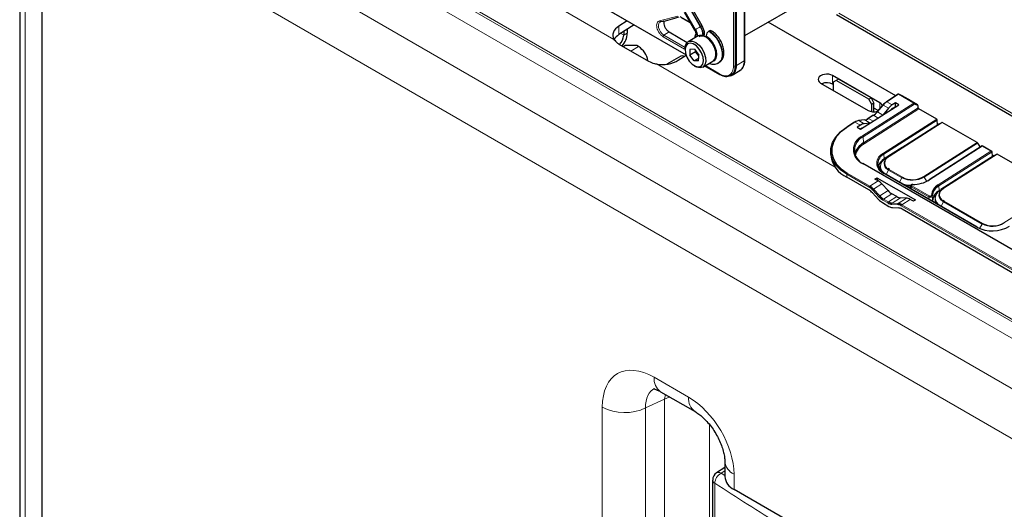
# Paper-space layout 'Blatt4' of a CAD drawing. Header units: millimetres. Extents: x 5 to 418, y 2 to 292.
# Tile 50 of 102: x 85 to 124, y 190 to 209. Entities that reach past the tile are written whole.
import ezdxf

# ---------------------------------------------------------------- set-up
doc = ezdxf.new("R2010")
doc.units = ezdxf.units.MM

psp = doc.layouts.new('Blatt4')

# ---------------------------------------------------------------- linework, layer by layer
at = {"color": 7, "linetype": 'Continuous', "lineweight": 18}
for p, q in [((113.504, 207.311), (113.504, 222.295)), ((113.572, 207.31), (113.572, 222.293)), ((87.627, 220.564), (108.754, 208.367)), ((142.407, 186.954), (86.789, 219.061)), ((88.052, 218.234), (141.145, 187.584)), ((140.865, 187.083), (87.772, 217.733)), ((86.943, 216.218), (138.413, 186.505)), ((85.358, 215.319), (85.358, 152.281)), ((137.65, 184.959), (86.031, 214.758)), ((113.932, 213.787), (113.932, 207.513)), ((106.971, 210.447), (111.611, 207.769)), ((111.983, 208.748), (111.569, 209.465)), ((111.585, 209.475), (111.999, 208.758)), ((112.18, 208.862), (111.767, 209.579)), ((111.79, 209.593), (112.204, 208.876)), ((117.694, 209.403), (125.93, 204.649)), ((110.569, 209.1), (111.291, 209.289)), ((111.387, 209.273), (111.778, 209.048)), ((108.953, 208.555), (108.953, 208.896)), ((109.142, 208.529), (109.021, 208.599)), ((109.142, 208.529), (109.283, 208.611)), ((110.943, 208.661), (110.741, 208.532)), ((112.204, 208.876), (112.18, 208.862)), ((111.562, 207.979), (110.708, 208.472)), ((111.583, 208.046), (110.741, 208.532)), ((109.426, 207.904), (109.731, 208.08)), ((113.619, 207.332), (113.932, 207.513)), ((110.45, 207.388), (117.551, 203.289)), ((112.386, 207.322), (112.954, 206.994)), ((113.572, 207.31), (113.619, 207.332)), ((117.438, 206.593), (117.438, 206.933)), ((118.633, 204.533), (120.671, 205.833)), ((119.324, 205.625), (119.324, 205.844)), ((120.062, 206.184), (119.6, 205.889)), ((119.814, 205.766), (119.6, 205.889)), ((120.671, 205.833), (120.062, 206.184)), ((120.079, 206.187), (120.077, 206.188)), ((120.079, 206.187), (120.688, 205.836)), ((120.208, 206.128), (120.079, 206.187)), ((120.688, 205.836), (120.819, 205.775)), ((120.695, 205.793), (118.657, 204.493)), ((118.672, 204.252), (120.85, 205.641)), ((120.874, 205.601), (118.697, 204.213)), ((119.452, 205.757), (119.221, 205.482)), ((119.433, 205.36), (119.221, 205.482)), ((119.666, 205.634), (119.452, 205.757)), ((120.844, 205.724), (120.695, 205.793)), ((118.331, 205.081), (118.024, 204.884)), ((118.546, 204.957), (118.331, 205.081)), ((118.725, 205.165), (118.482, 205.138)), ((118.696, 205.015), (118.482, 205.138)), ((118.937, 205.043), (118.725, 205.165)), ((119.074, 205.35), (118.876, 205.223)), ((119.061, 205.116), (118.876, 205.223)), ((119.259, 205.243), (119.074, 205.35)), ((119.461, 203.843), (121.579, 205.194)), ((121.604, 205.155), (119.485, 203.804)), ((119.669, 203.715), (121.787, 205.067)), ((121.804, 205.065), (119.685, 203.714)), ((121.69, 205.01), (119.571, 203.659)), ((121.143, 204.666), (121.147, 204.664)), ((118.672, 204.252), (118.657, 204.493)), ((121.068, 202.915), (123.187, 204.266)), ((120.32, 204.141), (120.323, 204.139)), ((123.204, 204.249), (121.085, 202.898)), ((123.388, 204.122), (121.293, 202.785)), ((121.641, 202.585), (123.736, 203.921)), ((123.784, 203.896), (121.666, 202.545)), ((123.736, 203.921), (123.388, 204.122)), ((119.497, 203.616), (119.485, 203.804)), ((119.498, 203.596), (119.497, 203.616)), ((119.571, 203.659), (119.669, 203.715)), ((119.571, 203.659), (119.571, 203.659)), ((123.87, 203.752), (121.752, 202.401)), ((121.849, 202.457), (123.968, 203.808)), ((123.984, 203.806), (121.866, 202.455)), ((127.591, 198.27), (118.634, 203.441)), ((119.574, 203), (119.67, 203.178)), ((120.2, 202.871), (119.67, 203.178)), ((119.686, 203.196), (120.216, 202.89)), ((123.324, 203.408), (123.327, 203.406)), ((118.009, 202.892), (118.004, 203.011)), ((118.901, 202.493), (118.004, 203.011)), ((118.026, 203.053), (118.923, 202.535)), ((119.255, 202.747), (118.923, 202.535)), ((123.174, 200.91), (119.461, 203.053)), ((120.105, 202.694), (120.2, 202.871)), ((121.19, 202.728), (121.085, 202.898)), ((119.285, 202.117), (119.042, 202.378)), ((119.405, 202.623), (119.074, 202.411)), ((119.074, 202.411), (119.317, 202.151)), ((119.646, 202.361), (119.317, 202.151)), ((121.264, 202.108), (120.571, 202.508)), ((120.571, 202.508), (120.571, 202.425)), ((120.594, 202.549), (121.287, 202.149)), ((121.677, 202.358), (121.666, 202.545)), ((121.752, 202.401), (121.751, 202.4)), ((121.752, 202.401), (121.849, 202.457)), ((119.644, 201.871), (119.446, 201.986)), ((119.797, 202.237), (119.468, 202.027)), ((119.468, 202.027), (119.666, 201.913)), ((119.995, 202.122), (119.666, 201.913)), ((120.143, 202.074), (119.814, 201.864)), ((120.377, 202.062), (120.045, 201.851)), ((120.525, 202.013), (120.193, 201.802)), ((121.27, 202.021), (121.264, 202.108)), ((121.446, 202.102), (121.542, 202.164)), ((121.755, 201.742), (121.85, 201.919)), ((123.382, 201.034), (121.85, 201.919)), ((121.866, 201.937), (123.398, 201.053)), ((124.25, 201.078), (125.93, 202.15)), ((120.033, 201.806), (119.802, 201.819)), ((119.814, 201.864), (120.045, 201.851)), ((124.793, 199.092), (120.171, 201.76)), ((120.193, 201.802), (124.816, 199.133)), ((123.286, 200.855), (123.382, 201.034)), ((110.351, 194.947), (111.72, 194.157)), ((110.768, 194.081), (110.802, 194.264)), ((108.291, 153.028), (108.291, 193.758)), ((110.768, 194.081), (110.011, 193.732)), ((110.011, 193.732), (110.011, 153.002)), ((110.768, 153.439), (110.768, 194.081)), ((112.553, 193.067), (112.553, 153.373)), ((113.159, 191.236), (113.01, 191.14)), ((113.01, 191.14), (113.159, 191.044)), ((113.525, 191.098), (113.525, 190.496)), ((112.761, 190.74), (112.761, 189.125))]:
    psp.add_line(p, q, dxfattribs=at)
at = {"color": 7, "linetype": 'Continuous', "lineweight": 25}
for p, q in [((113.619, 207.332), (113.619, 222.316)), ((85.136, 215.73), (85.136, 152.692)), ((86.031, 151.602), (86.031, 214.757)), ((113.957, 207.547), (113.957, 213.825)), ((106.865, 210.492), (111.617, 207.749)), ((113.957, 208.517), (116.768, 210.14)), ((111.545, 209.451), (111.959, 208.734)), ((112.259, 208.908), (111.845, 209.624)), ((109.275, 209.101), (108.953, 208.896)), ((111.397, 209.25), (111.793, 209.022)), ((119.952, 206.126), (114.884, 209.052)), ((117.597, 209.347), (125.93, 204.536)), ((109.555, 208.939), (108.953, 208.555)), ((109.142, 208.676), (109.142, 208.529)), ((109.283, 208.766), (109.283, 208.611)), ((110.943, 208.661), (111.664, 208.245)), ((112.548, 208.701), (112.524, 208.687)), ((112.103, 208.505), (111.702, 208.274)), ((112.418, 208.476), (112.418, 208.503)), ((108.953, 208.177), (110.132, 207.497)), ((109.12, 208.081), (109.189, 208.121)), ((109.66, 208.121), (109.189, 208.121)), ((109.731, 208.08), (109.66, 208.121)), ((111.581, 208.007), (111.581, 207.952)), ((111.775, 207.969), (111.765, 207.739)), ((112, 207.875), (111.765, 207.739)), ((111.957, 207.971), (111.775, 207.969)), ((111.957, 207.971), (112.128, 207.744)), ((112, 207.875), (112.002, 207.911)), ((112.025, 207.881), (112, 207.875)), ((112.127, 207.708), (112, 207.875)), ((111.406, 207.696), (110.859, 207.38)), ((111.31, 207.535), (111.622, 207.734)), ((111.936, 207.512), (111.765, 207.739)), ((112.123, 207.62), (111.936, 207.512)), ((112.118, 207.514), (111.936, 207.512)), ((112.118, 207.514), (112.128, 207.744)), ((112.285, 207.263), (112.686, 207.495)), ((112.899, 207.425), (112.922, 207.439)), ((111.946, 207.32), (111.994, 207.292)), ((112.371, 207.313), (112.964, 206.971)), ((113.446, 206.951), (113.76, 207.132)), ((113.374, 206.917), (113.42, 206.937)), ((116.967, 206.632), (118.853, 205.544)), ((119.324, 205.844), (117.438, 206.933)), ((117.586, 206.737), (117.468, 206.669)), ((117.468, 206.669), (117.468, 206.343)), ((117.674, 206.788), (117.586, 206.737)), ((118.882, 205.989), (117.586, 206.737)), ((118.97, 206.04), (117.674, 206.788)), ((117.468, 206.576), (117.438, 206.593)), ((118.882, 205.989), (118.97, 206.04)), ((119, 205.785), (118.882, 205.989)), ((118.97, 206.04), (119.088, 205.836)), ((119.088, 205.836), (119, 205.785)), ((119.088, 205.491), (119.088, 205.836)), ((120.045, 206.186), (119.583, 205.891)), ((119.943, 205.848), (119.814, 205.766)), ((120.082, 205.767), (119.943, 205.848)), ((119.949, 205.705), (119.943, 205.848)), ((120.206, 206.128), (120.077, 206.188)), ((120.562, 205.923), (120.208, 206.128)), ((120.562, 205.923), (120.819, 205.775)), ((118.556, 204.794), (120.082, 205.767)), ((119, 205.496), (119, 205.785)), ((119.255, 205.544), (119.088, 205.64)), ((119.438, 205.761), (119.207, 205.486)), ((119.666, 205.634), (119.433, 205.36)), ((119.847, 205.64), (119.949, 205.705)), ((119.949, 205.705), (119.967, 205.694)), ((120.85, 205.641), (120.844, 205.724)), ((121.579, 205.194), (120.874, 205.601)), ((118.315, 205.082), (118.007, 204.886)), ((118.712, 205.168), (118.47, 205.141)), ((118.846, 205.206), (118.853, 205.21)), ((119.057, 205.351), (118.859, 205.225)), ((121.615, 204.967), (121.604, 205.155)), ((121.69, 205.01), (121.787, 205.067)), ((123.187, 204.266), (121.804, 205.065)), ((118.546, 204.957), (118.417, 204.875)), ((118.417, 204.875), (118.556, 204.794)), ((118.937, 205.043), (118.696, 205.015)), ((121.689, 205.01), (119.571, 203.659)), ((120.556, 204.292), (121.227, 204.72)), ((121.136, 204.661), (121.139, 204.659)), ((121.227, 204.72), (121.38, 204.817)), ((121.229, 204.716), (121.227, 204.72)), ((121.38, 204.817), (121.615, 204.967)), ((121.382, 204.814), (121.38, 204.817)), ((121.689, 205.01), (121.69, 205.01)), ((120.403, 204.194), (120.556, 204.292)), ((120.556, 204.292), (120.558, 204.288)), ((120.662, 204.355), (120.659, 204.357)), ((117.369, 203.886), (117.375, 203.767)), ((120.203, 204.067), (119.497, 203.616)), ((120.203, 204.067), (120.403, 204.194)), ((120.203, 204.062), (120.203, 204.067)), ((120.312, 204.136), (120.316, 204.134)), ((120.403, 204.194), (120.405, 204.191)), ((123.388, 204.134), (121.276, 202.787)), ((123.204, 204.249), (123.307, 204.082)), ((123.771, 203.913), (123.388, 204.134)), ((123.796, 203.709), (123.784, 203.896)), ((123.87, 203.752), (121.751, 202.4)), ((123.407, 203.461), (123.56, 203.559)), ((123.56, 203.559), (123.796, 203.709)), ((123.562, 203.555), (123.56, 203.559)), ((123.87, 203.752), (123.968, 203.808)), ((123.87, 203.752), (123.87, 203.752)), ((125.93, 202.682), (123.984, 203.806)), ((127.608, 198.272), (118.652, 203.443)), ((119.337, 203.296), (119.339, 203.226)), ((119.339, 203.226), (119.354, 203.141)), ((119.704, 203.198), (119.654, 203.232)), ((122.736, 203.033), (123.407, 203.461)), ((122.843, 203.096), (122.839, 203.099)), ((123.316, 203.403), (123.32, 203.401)), ((123.409, 203.458), (123.407, 203.461)), ((118.878, 202.391), (118.009, 202.892)), ((119.126, 202.821), (119.206, 202.872)), ((119.255, 202.747), (119.126, 202.821)), ((119.206, 202.872), (120.734, 201.99)), ((119.206, 202.872), (119.209, 202.773)), ((123.192, 200.912), (119.479, 203.055)), ((121.231, 202.749), (121.271, 202.773)), ((121.677, 202.358), (122.583, 202.936)), ((122.583, 202.936), (122.736, 203.033)), ((122.584, 202.931), (122.583, 202.936)), ((122.583, 202.936), (122.585, 202.932)), ((122.736, 203.033), (122.738, 203.03)), ((119.646, 202.361), (119.405, 202.623)), ((120.545, 202.545), (120.544, 202.44)), ((119.029, 202.267), (119.272, 202.007)), ((119.995, 202.122), (119.797, 202.237)), ((120.377, 202.062), (120.143, 202.074)), ((120.654, 201.939), (120.525, 202.013)), ((120.734, 201.99), (120.654, 201.939)), ((121.44, 202.089), (121.537, 202.15)), ((121.517, 202.037), (121.519, 201.967)), ((121.884, 201.94), (121.834, 201.974)), ((119.423, 201.883), (119.678, 201.735)), ((119.826, 201.686), (120.057, 201.674)), ((124.77, 198.989), (120.205, 201.625)), ((123.198, 200.899), (123.268, 200.863)), ((110.61, 194.375), (111.979, 193.585)), ((113.159, 191.36), (112.83, 191.149)), ((113.159, 191.608), (113.159, 191.006)), ((112.676, 190.868), (112.676, 189.253)), ((124.769, 184.004), (113.525, 190.496))]:
    psp.add_line(p, q, dxfattribs=at)
at = {"color": 7, "linetype": 'Continuous', "lineweight": 18, "flags": 128}
for points in [[(110.741, 208.532), (110.671, 208.586), (110.608, 208.66), (110.559, 208.748), (110.528, 208.84), (110.519, 208.926), (110.533, 208.999), (110.568, 209.05), (110.587, 209.063)], [(111.983, 208.748), (111.97, 208.741), (111.962, 208.736), (111.959, 208.735), (111.959, 208.734)], [(112.18, 208.862), (112.158, 208.85), (112.134, 208.836), (112.109, 208.821), (112.083, 208.806), (112.059, 208.792), (112.036, 208.779), (112.016, 208.768), (111.999, 208.758)], [(112.259, 208.908), (112.257, 208.907), (112.25, 208.903), (112.239, 208.896), (112.223, 208.887), (112.204, 208.876)], [(112.899, 207.425), (112.927, 207.444), (113.008, 207.544), (113.049, 207.687), (113.049, 207.862), (113.006, 208.053), (112.924, 208.246), (112.81, 208.425), (112.673, 208.577), (112.524, 208.687)], [(112.548, 208.701), (112.697, 208.59), (112.833, 208.439), (112.947, 208.26), (113.029, 208.067), (113.072, 207.875), (113.073, 207.701), (113.031, 207.558), (112.951, 207.458), (112.922, 207.439)], [(112.418, 208.503), (112.551, 208.401), (112.671, 208.26), (112.766, 208.093), (112.825, 207.919), (112.842, 207.754), (112.816, 207.615), (112.75, 207.517), (112.65, 207.469), (112.639, 207.468)], [(119.207, 205.486), (119.208, 205.486), (119.21, 205.487), (119.213, 205.486), (119.217, 205.484), (119.221, 205.482)], [(119.438, 205.761), (119.439, 205.761), (119.441, 205.762), (119.444, 205.761), (119.448, 205.759), (119.452, 205.757)], [(119.571, 203.659), (119.476, 203.585), (119.404, 203.502), (119.361, 203.413), (119.346, 203.321), (119.361, 203.23), (119.405, 203.143), (119.476, 203.065), (119.508, 203.038)], [(121.752, 202.401), (121.656, 202.327), (121.585, 202.244), (121.541, 202.154), (121.526, 202.062), (121.541, 201.971), (121.585, 201.885), (121.656, 201.806), (121.689, 201.78)], [(110.97, 194.167), (110.968, 194.166), (110.768, 194.081)]]:
    psp.add_lwpolyline(points, dxfattribs=at)
at = {"color": 7, "linetype": 'Continuous', "lineweight": 25, "flags": 128}
for points in [[(111.581, 208.007), (111.596, 208.126), (111.654, 208.235), (111.748, 208.293), (111.869, 208.295), (112.004, 208.239), (112.137, 208.132), (112.255, 207.987), (112.344, 207.817), (112.396, 207.642), (112.404, 207.481), (112.367, 207.351), (112.29, 207.266), (112.181, 207.236), (112.181, 207.236)], [(112.113, 207.27), (112.214, 207.3), (112.283, 207.383), (112.311, 207.509), (112.296, 207.663), (112.238, 207.827), (112.145, 207.981), (112.028, 208.105), (111.902, 208.186), (111.78, 208.213), (111.679, 208.183), (111.61, 208.1), (111.582, 207.974), (111.597, 207.82), (111.655, 207.656), (111.748, 207.502), (111.864, 207.378), (111.991, 207.297), (112.113, 207.27)], [(112.686, 207.495), (112.691, 207.498), (112.768, 207.582), (112.804, 207.712), (112.797, 207.873), (112.745, 208.048), (112.656, 208.218), (112.538, 208.364), (112.404, 208.47), (112.27, 208.526), (112.149, 208.524), (112.103, 208.505)], [(112.137, 208.486), (112.187, 208.508), (112.301, 208.509), (112.427, 208.457), (112.553, 208.357), (112.664, 208.219), (112.749, 208.059), (112.797, 207.894), (112.807, 207.776)], [(111.556, 207.692), (111.486, 207.712), (111.406, 207.696)], [(111.556, 207.692), (111.486, 207.712), (111.406, 207.696)], [(112.181, 207.236), (112.052, 207.264), (111.994, 207.292)], [(119.209, 205.478), (119.207, 205.481), (119.206, 205.484), (119.206, 205.485), (119.207, 205.486)], [(118.004, 203.011), (117.761, 203.18), (117.572, 203.373), (117.443, 203.584), (117.377, 203.808), (117.377, 204.037), (117.442, 204.265), (117.571, 204.485), (117.759, 204.689), (118.002, 204.872)], [(118.024, 204.884), (117.785, 204.704), (117.6, 204.503), (117.473, 204.287), (117.409, 204.063), (117.409, 203.837), (117.474, 203.617), (117.601, 203.409), (117.787, 203.219), (118.026, 203.053)], [(119.55, 203.611), (119.591, 203.655), (119.669, 203.715)], [(119.34, 203.346), (119.309, 203.305), (119.271, 203.235)], [(120.474, 202.481), (120.5, 202.479), (120.542, 202.475)], [(121.731, 202.352), (121.771, 202.397), (121.849, 202.457)], [(121.519, 201.967), (121.534, 201.881), (121.54, 201.866)]]:
    psp.add_lwpolyline(points, dxfattribs=at)
at = {"color": 7, "linetype": 'Continuous', "lineweight": 25}
for centre, radius, start, end in [((110.007, 212.902), 3.877, 279.1105, 290.2144), ((108.461, 208.649), 0.823, 318.5788, 357.3108), ((112.648, 208.493), 0.231, 122.6055, 177.3945), ((112.591, 208.639), 0.0755, 65.7075, 125.6163), ((108.618, 208.557), 0.524, 312.1085, 356.979), ((109.277, 207.379), 0.835, 9.3474, 57.065), ((113.536, 207.463), 0.4, 304.0564, 7.2558), ((113.915, 207.552), 0.0419, 294.3747, 354.3052), ((113.215, 207.252), 0.362, 230.7967, 9.214), ((113.221, 207.285), 0.401, 299.7173, 6.7628), ((112.975, 206.992), 0.0233, 244.1059, 300.3461), ((119.915, 205.362), 0.615, 123.2627, 140.5553), ((119.961, 205.338), 0.659, 123.2627, 140.5553), ((119.593, 205.879), 0.0155, 128.5677, 188.8773), ((120.063, 206.158), 0.0333, 65.1811, 122.53), ((118.666, 205.925), 0.703, 303.2627, 320.5553), ((118.712, 205.901), 0.659, 303.2627, 320.5553), ((120.903, 205.647), 0.0539, 186.3421, 237.7135), ((118.533, 204.782), 0.36, 98.0426, 123.9756), ((118.472, 205.121), 0.0203, 58.9767, 95.7899), ((118.674, 205.522), 0.36, 278.0426, 303.9756), ((118.869, 205.213), 0.0155, 128.5677, 188.8773), ((121.55, 205.149), 0.0539, 6.3421, 57.7135), ((121.794, 205.051), 0.0166, 53.8189, 113.1032), ((118.017, 204.874), 0.0155, 128.5677, 188.8773), ((118.886, 203.962), 0.579, 113.3057, 246.8237), ((123.16, 204.223), 0.0513, 30.705, 58.1427), ((119.011, 203.625), 0.713, 118.3783, 165.6901), ((118.46, 203.886), 1.091, 186.2661, 245.6191), ((119.649, 203.423), 0.415, 113.3057, 246.8237), ((119.742, 203.165), 0.513, 118.4714, 164.6503), ((123.974, 203.793), 0.0166, 53.8189, 113.1032), ((119.677, 203.315), 0.34, 183.1764, 225.6546), ((120.619, 203.68), 0.887, 242.9955, 300.4232), ((120.625, 203.909), 1.307, 270.2008, 300.7233), ((121.286, 202.775), 0.0152, 128.2019, 187.8532), ((118.537, 201.82), 0.665, 42.3194, 59.199), ((118.583, 201.96), 0.621, 42.3194, 59.199), ((118.583, 201.964), 0.665, 42.3194, 59.199), ((120.601, 203.701), 1.156, 254.3558, 267.3028), ((120.653, 202.604), 0.0233, 167.3698, 184.297), ((121.871, 202.14), 0.5, 117.4057, 176.2086), ((121.888, 202.117), 0.482, 117.4057, 176.2086), ((121.896, 201.934), 0.477, 117.2713, 177.1184), ((119.763, 202.454), 0.665, 222.3194, 239.199), ((119.809, 202.595), 0.709, 222.3194, 239.199), ((119.809, 202.598), 0.665, 222.3194, 239.199), ((121.852, 202.055), 0.335, 182.9954, 222.6053), ((119.834, 202.179), 0.362, 238.3709, 264.8776), ((119.844, 202.202), 0.339, 238.3709, 264.8776), ((119.856, 202.024), 0.339, 238.3709, 264.8776), ((120.005, 201.491), 0.317, 58.3709, 84.8776), ((120.015, 201.513), 0.339, 58.3709, 84.8776), ((120.027, 201.336), 0.339, 58.3709, 84.8776), ((123.789, 202.117), 1.355, 242.9955, 300.4232), ((123.183, 200.899), 0.0157, 358.389, 55.7595), ((123.801, 201.843), 0.887, 242.9955, 300.4232), ((113.01, 190.868), 0.333, 122.6657, 180), ((113.775, 191.062), 0.619, 185.1618, 246.1583)]:
    psp.add_arc(centre, radius, start, end, dxfattribs=at)
at = {"color": 7, "linetype": 'Continuous', "lineweight": 18}
for centre, radius, start, end in [((111.636, 208.529), 0.411, 351.7442, 32.2854), ((111.592, 208.506), 0.479, 357.6936, 31.7563), ((111.572, 208.492), 0.713, 2.5052, 31.37), ((111.611, 208.511), 0.696, 359.7235, 31.5886), ((112.102, 208.52), 0.11, 157.4944, 216.7846), ((112.059, 207.818), 0.75, 343.1146, 61.3944), ((113.54, 207.381), 0.0777, 242.8052, 294.3071), ((112.979, 206.991), 0.0249, 174.0146, 234.6732), ((119.59, 205.877), 0.016, 52.7758, 116.0345), ((120.052, 206.172), 0.016, 52.7758, 116.0345), ((120.073, 206.17), 0.0181, 71.1671, 127.9468), ((120.682, 205.819), 0.0181, 71.1671, 127.9468), ((120.642, 205.787), 0.0539, 6.3421, 57.7135), ((120.669, 205.81), 0.0317, 327.4106, 53.332), ((118.322, 205.068), 0.016, 52.7758, 116.0345), ((118.714, 205.148), 0.0203, 58.9767, 95.7899), ((118.866, 205.211), 0.016, 52.7758, 116.0345), ((119.064, 205.337), 0.016, 52.7758, 116.0345), ((118.014, 204.872), 0.016, 52.7758, 116.0345), ((118.868, 203.987), 0.595, 113.3057, 246.8237), ((118.604, 204.487), 0.0539, 6.3421, 57.7135), ((119.015, 203.615), 0.677, 118.0129, 169.8654), ((118.726, 204.258), 0.0539, 186.3421, 237.7135), ((119.631, 203.448), 0.43, 113.3057, 246.8237), ((119.432, 203.798), 0.0539, 6.3421, 57.7135), ((119.768, 203.438), 0.278, 141.5144, 249.2648), ((119.797, 203.455), 0.282, 113.3057, 246.8237), ((119.676, 203.7), 0.0166, 53.8189, 113.1032), ((118.645, 203.427), 0.0173, 66.2305, 129.0417), ((119.714, 203.155), 0.0499, 124.2195, 152.669), ((118.055, 203.011), 0.0511, 124.2872, 179.1791), ((119.472, 203.039), 0.0173, 66.2305, 129.0417), ((120.618, 203.693), 0.922, 242.9955, 300.4232), ((120.244, 202.848), 0.0499, 124.2195, 152.669), ((121.041, 202.872), 0.0513, 30.705, 58.1427), ((121.283, 202.773), 0.016, 52.8504, 115.9599), ((118.952, 202.493), 0.0511, 124.2872, 179.1791), ((119.128, 202.327), 0.0999, 122.3324, 149.186), ((120.59, 203.634), 1.064, 247.0371, 268.297), ((120.623, 202.507), 0.0513, 124.3512, 178.5369), ((121.612, 202.539), 0.0539, 6.3421, 57.7135), ((121.948, 202.179), 0.278, 141.5144, 249.2648), ((121.977, 202.196), 0.282, 113.3057, 246.8237), ((121.856, 202.442), 0.0166, 53.8189, 113.1032), ((119.371, 202.066), 0.0999, 122.3324, 149.186), ((119.497, 201.985), 0.0511, 124.2872, 179.1791), ((121.316, 202.107), 0.0513, 124.3512, 178.5369), ((121.376, 202.143), 0.031, 11.0787, 97.6755), ((121.894, 201.896), 0.0499, 124.2195, 152.669), ((119.695, 201.87), 0.0511, 124.2872, 179.1791), ((119.837, 201.833), 0.0384, 127.2724, 201.6137), ((120.069, 201.82), 0.0384, 127.2724, 201.6137), ((120.222, 201.76), 0.0511, 124.2872, 179.1791), ((123.185, 200.896), 0.0173, 66.2305, 129.0417), ((123.8, 201.856), 0.922, 242.9955, 300.4232), ((123.426, 201.012), 0.0499, 124.2195, 152.669), ((124.223, 201.035), 0.0513, 30.705, 58.1427), ((110.967, 194.881), 0.62, 173.888, 234.7998), ((112.336, 194.091), 0.62, 173.8923, 234.7524), ((109.177, 195.478), 1.935, 242.7384, 295.5295), ((113.791, 191.676), 0.636, 186.4104, 245.3), ((113.249, 190.714), 0.489, 119.3062, 176.9738), ((112.912, 190.992), 0.177, 56.78, 117.8539), ((112.836, 190.881), 0.16, 184.8044, 242.0683), ((192.41, 313.821), 146.605, 237.0921, 238.30656)]:
    psp.add_arc(centre, radius, start, end, dxfattribs=at)
at = {"color": 7, "linetype": 'Continuous', "lineweight": 25}
for centre, major_axis, ratio, start_param, end_param in [((109.542, 208.556), (0.833, 0.04), 0.606667, 2.32713, 3.443479), ((109.542, 208.215), (0.833, 0.04), 0.606667, 2.32713, 2.779965), ((110.721, 207.875), (0.833, 0.04), 0.606667, 4.352373, 5.468722), ((117.203, 206.783), (0.333, 0.016), 0.606667, 0.756333, 3.897926), ((117.203, 206.442), (0.333, 0.016), 0.606667, 0.756333, 2.138069), ((119.088, 205.694), (0.333, 0.016), 0.606667, 0.132611, 0.756333), ((119.088, 205.694), (0.333, 0.016), 0.606667, 3.897926, 5.128242), ((119.826, 205.372), (0.256, 0.429), 0.566715, 0.845639, 1.281971), ((119.86, 205.246), (0.256, 0.429), 0.566715, 0.845639, 1.177791), ((120.821, 205.737), (-0.0133, 0.0394), 0.495325, 4.211357, 5.769813), ((119.018, 205.119), (0.25, 0.012), 0.606667, 2.056758, 2.628942), ((118.534, 204.401), (0.256, 0.429), 0.566715, 0.513487, 0.845639), ((118.558, 204.563), (0.256, 0.429), 0.566715, 0.409307, 0.845639), ((123.389, 204.095), (-0.0009, 0.039), 0.022658, 0.013756, 0.823921), ((123.737, 203.894), (0.0471, 0.001), 0.562077, 0.031209, 1.584552), ((123.76, 203.881), (0.0162, 0.0291), 0.58789, 5.541497, 5.558951), ((119.267, 202.346), (-0.263, 0.425), 0.556886, 5.044823, 5.481156), ((119.785, 202.638), (-0.263, 0.425), 0.556886, 1.903231, 2.339563), ((119.983, 202.523), (-0.263, 0.425), 0.556886, 2.339563, 2.775895), ((120.537, 201.612), (-0.263, 0.425), 0.556886, 5.481156, 5.917488)]:
    psp.add_ellipse(centre, major_axis=major_axis, ratio=ratio, start_param=start_param, end_param=end_param, dxfattribs=at)
at = {"color": 7, "linetype": 'Continuous', "lineweight": 18}
for centre, major_axis, ratio, start_param, end_param in [((110.356, 192.559), (-1.462, 2.533), 0.575802, 5.499237, 7.067295), ((111.24, 193.069), (-0.935, 1.396), 0.571737, 6.192691, 7.029074), ((111.695, 192.127), (-1.329, 2.152), 0.584594, 3.89967, 5.45692)]:
    psp.add_ellipse(centre, major_axis=major_axis, ratio=ratio, start_param=start_param, end_param=end_param, dxfattribs=at)
for points, knots in [([(110.708, 208.472), (110.681, 208.49), (110.626, 208.528), (110.55, 208.618), (110.492, 208.722), (110.456, 208.83), (110.446, 208.931), (110.462, 209.017), (110.504, 209.079), (110.548, 209.093), (110.569, 209.1)], [0, 0, 0, 0, 0.121712, 0.25, 0.378287, 0.499999, 0.621712, 0.75, 0.878288, 1, 1, 1, 1]), ([(112.954, 206.994), (113.023, 206.962), (113.13, 206.914), (113.258, 206.919), (113.346, 206.95), (113.417, 207.011), (113.486, 207.119), (113.497, 207.236), (113.504, 207.311)], [0, 0, 0, 0, 0.239457, 0.368361, 0.5, 0.631639, 0.760543, 1, 1, 1, 1]), ([(120.571, 202.508), (120.57, 202.509), (120.567, 202.511), (120.562, 202.515), (120.558, 202.518), (120.554, 202.523), (120.551, 202.529), (120.548, 202.534), (120.547, 202.539), (120.547, 202.542), (120.547, 202.544)], [0, 0, 0, 0, 0.107295, 0.215372, 0.325922, 0.437327, 0.647859, 0.754717, 0.86313, 1, 1, 1, 1]), ([(120.63, 202.602), (120.624, 202.602), (120.613, 202.601), (120.598, 202.595), (120.586, 202.587), (120.58, 202.577), (120.578, 202.567), (120.583, 202.557), (120.59, 202.552), (120.594, 202.549)], [0, 0, 0, 0, 0.142474, 0.284952, 0.427322, 0.569562, 0.711749, 0.853982, 1, 1, 1, 1]), ([(121.406, 202.149), (121.406, 202.143), (121.404, 202.132), (121.39, 202.116), (121.369, 202.104), (121.342, 202.097), (121.314, 202.095), (121.286, 202.098), (121.272, 202.105), (121.264, 202.108)], [0, 0, 0, 0, 0.145981, 0.288211, 0.430421, 0.572696, 0.715089, 0.857563, 1, 1, 1, 1]), ([(121.287, 202.149), (121.291, 202.147), (121.3, 202.143), (121.316, 202.141), (121.333, 202.142), (121.349, 202.146), (121.362, 202.154), (121.37, 202.163), (121.371, 202.17), (121.372, 202.174)], [0, 0, 0, 0, 0.142474, 0.284952, 0.427322, 0.569562, 0.711749, 0.853982, 1, 1, 1, 1]), ([(121.406, 202.149), (121.408, 202.117), (121.413, 202.054), (121.417, 201.99), (121.419, 201.958)], [0, 0, 0, 0, 0.4929092, 1, 1, 1, 1])]:
    psp.add_open_spline(points, degree=3, knots=knots, dxfattribs=at)
for points in [[(110.569, 209.1), (110.572, 209.095), (110.578, 209.084), (110.591, 209.073), (110.607, 209.069), (110.616, 209.072), (110.621, 209.074)], [(110.708, 208.472), (110.708, 208.478), (110.709, 208.489), (110.717, 208.506), (110.728, 208.522), (110.737, 208.529), (110.741, 208.532)]]:
    psp.add_open_spline(points, degree=3, dxfattribs=at)
at = {"color": 7, "linetype": 'Continuous', "lineweight": 25}
for points, knots in [([(110.59, 209.06), (110.595, 209.066), (110.601, 209.072), (110.612, 209.071), (110.612, 209.071)], [0, 0, 0, 0, 0.937573, 1, 1, 1, 1]), ([(110.748, 209.107), (110.744, 209.1), (110.734, 209.078), (110.733, 209.048), (110.732, 209.028)], [0, 0, 0, 0, 0.333442, 1, 1, 1, 1]), ([(111.959, 208.734), (111.966, 208.72), (111.984, 208.686), (112, 208.635), (112.006, 208.591), (112.002, 208.565), (112.001, 208.563), (112.001, 208.561)], [0, 0, 0, 0, 0.176806, 0.422684, 0.629977, 0.82324, 1, 1, 1, 1]), ([(112.343, 208.501), (112.347, 208.543), (112.357, 208.632), (112.326, 208.774), (112.281, 208.864), (112.259, 208.908)], [0, 0, 0, 0, 0.325731, 0.676082, 1, 1, 1, 1]), ([(112.918, 207.442), (112.929, 207.447), (112.982, 207.469), (113.05, 207.553), (113.108, 207.679), (113.128, 207.833), (113.111, 208.007), (113.055, 208.191), (112.964, 208.37), (112.845, 208.53), (112.727, 208.642), (112.65, 208.691), (112.623, 208.708)], [0, 0, 0, 0, 0.028549, 0.132041, 0.234535, 0.343206, 0.459253, 0.57789, 0.696268, 0.814894, 0.934693, 1, 1, 1, 1]), ([(108.754, 208.367), (108.792, 208.315), (108.844, 208.245), (108.931, 208.191), (108.953, 208.177)], [0, 0, 0, 0, 0.740297, 1, 1, 1, 1]), ([(112.001, 208.561), (111.988, 208.534), (111.968, 208.491), (111.964, 208.442), (111.963, 208.424)], [0, 0, 0, 0, 0.65039, 1, 1, 1, 1]), ([(110.132, 207.497), (110.204, 207.463), (110.301, 207.417), (110.419, 207.394), (110.45, 207.388)], [0, 0, 0, 0, 0.740283, 1, 1, 1, 1]), ([(112.542, 207.412), (112.587, 207.398), (112.677, 207.37), (112.802, 207.378), (112.869, 207.414), (112.897, 207.429)], [0, 0, 0, 0, 0.371679, 0.738698, 1, 1, 1, 1]), ([(113.741, 207.127), (113.765, 207.14), (113.828, 207.171), (113.897, 207.264), (113.942, 207.386), (113.959, 207.483), (113.955, 207.539), (113.955, 207.548)], [0, 0, 0, 0, 0.178353, 0.449155, 0.712576, 0.95398, 1, 1, 1, 1]), ([(120.63, 202.608), (120.627, 202.608), (120.614, 202.609), (120.591, 202.602), (120.566, 202.588), (120.552, 202.568), (120.546, 202.553), (120.547, 202.545), (120.547, 202.544)], [0, 0, 0, 0, 0.067745, 0.328938, 0.577996, 0.787856, 0.977695, 1, 1, 1, 1]), ([(120.547, 202.544), (120.547, 202.545), (120.547, 202.548), (120.548, 202.551), (120.549, 202.554), (120.549, 202.556)], [0, 0, 0, 0, 0.2548946, 0.624756, 1, 1, 1, 1]), ([(121.419, 201.958), (121.419, 201.952), (121.419, 201.945), (121.414, 201.939), (121.414, 201.939)], [0, 0, 0, 0, 0.880209, 1, 1, 1, 1]), ([(110.317, 194.488), (110.317, 194.488), (110.317, 194.489), (110.371, 194.481), (110.47, 194.449), (110.563, 194.399), (110.61, 194.375)], [0, 0, 0, 0, 0.181428, 0.466879, 0.734209, 1, 1, 1, 1]), ([(111.979, 193.585), (112.003, 193.57), (112.072, 193.528), (112.203, 193.431), (112.367, 193.281), (112.534, 193.098), (112.693, 192.888), (112.837, 192.658), (112.958, 192.421), (113.051, 192.186), (113.116, 191.965), (113.15, 191.776), (113.158, 191.664), (113.159, 191.615), (113.159, 191.608)], [0, 0, 0, 0, 0.050295, 0.144286, 0.239781, 0.3368, 0.434538, 0.531988, 0.628225, 0.722647, 0.814856, 0.904729, 0.986212, 1, 1, 1, 1])]:
    psp.add_open_spline(points, degree=3, knots=knots, dxfattribs=at)
psp.add_open_spline([(110.732, 209.028), (110.735, 208.994), (110.741, 208.926), (110.79, 208.817), (110.86, 208.72), (110.916, 208.681), (110.943, 208.661)], degree=3, dxfattribs=at)

doc.saveas('drawing.dxf')
